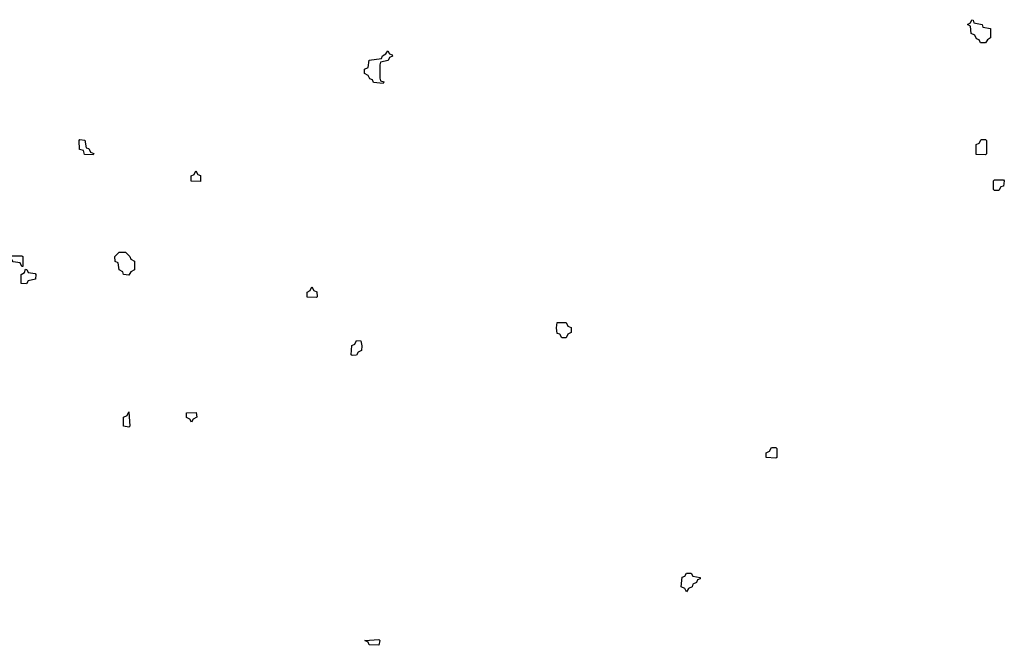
# Model space of a CAD drawing. Header units: inches. Extents: x 2561596 to 2663338, y 752906 to 788533.
# Tile 14 of 20: x 2615200 to 2619614, y 771768 to 774572. Entities that reach past the tile are written whole.
import ezdxf

# ---------------------------------------------------------------- set-up
doc = ezdxf.new("R2010")
doc.units = ezdxf.units.IN
doc.header["$MEASUREMENT"] = 0
doc.layers.add('C6717', color=7, linetype='Continuous')

msp = doc.modelspace()

# ---------------------------------------------------------------- linework, layer by layer
at = {"layer": 'C6717', "color": 6}
for points in [[(2619507.3, 774467.3), (2619502, 774482), (2619490, 774486), (2619482, 774502), (2619466, 774510), (2619462, 774542), (2619448.7, 774550), (2619462, 774558), (2619468.4, 774571.6), (2619474, 774570), (2619478, 774558), (2619514, 774550), (2619518, 774538), (2619552.7, 774532.7), (2619552, 774490), (2619538, 774482), (2619530, 774468)], [(2616830, 774286), (2616786, 774290), (2616782, 774302), (2616770, 774306), (2616762, 774322), (2616746, 774330), (2616746, 774350), (2616762, 774358), (2616766, 774390), (2616822, 774398), (2616826, 774410), (2616842, 774418), (2616850, 774432), (2616858, 774418), (2616870, 774414), (2616872, 774408), (2616858, 774402), (2616851.6, 774388.4), (2616818, 774382), (2616814, 774370), (2616814, 774310), (2616818, 774298), (2616832.7, 774292.7)], [(2615530, 773966), (2615490, 773968), (2615486, 773986), (2615468, 773990), (2615466, 774030), (2615470, 774034), (2615491.3, 774031.3), (2615498, 773998), (2615510, 773994), (2615518, 773978), (2615532, 773972)], [(2619530, 773966), (2619488, 773968), (2619488.4, 774011.6), (2619502, 774018), (2619510, 774034), (2619530, 774034), (2619534, 774030), (2619534, 773970)], [(2616010, 773846), (2615968.4, 773848.4), (2615968.4, 773871.6), (2615982, 773878), (2615990, 773894), (2615998, 773878), (2616010, 773874)], [(2619570, 773806), (2619566, 773810), (2619566, 773850), (2619570, 773854), (2619610, 773854), (2619614, 773850), (2619610, 773826), (2619598, 773822), (2619590, 773806)], [(2615210, 773466), (2615202, 773482), (2615170, 773486), (2615162, 773502), (2615147.3, 773507.3), (2615147.3, 773512.7), (2615210, 773514), (2615214, 773510), (2615214, 773466)], [(2615690, 773426), (2615666, 773430), (2615662, 773442), (2615646, 773450), (2615642, 773482), (2615628.4, 773488.4), (2615626, 773510), (2615646, 773530), (2615674, 773530), (2615694, 773510), (2615698, 773498), (2615714, 773490), (2615714, 773450), (2615698, 773442)], [(2615230, 773388), (2615206, 773390), (2615206, 773430), (2615222, 773438), (2615226, 773454), (2615232.7, 773452.7), (2615238, 773438), (2615270, 773434), (2615272, 773430), (2615271.1, 773408.9), (2615238, 773402)], [(2616530, 773326), (2616488.4, 773328.4), (2616488, 773350), (2616502, 773358), (2616510, 773374), (2616518, 773358), (2616531.6, 773351.6), (2616534, 773330)], [(2617630, 773146), (2617622, 773162), (2617610, 773166), (2617606, 773190), (2617610, 773214), (2617650, 773214), (2617658, 773198), (2617671.6, 773191.6), (2617672, 773170), (2617658, 773162), (2617650, 773146)], [(2616690, 773066), (2616686, 773070), (2616688.4, 773111.6), (2616702, 773118), (2616710, 773134), (2616730, 773132), (2616734, 773110), (2616731.6, 773088.4), (2616718, 773082), (2616710, 773068)], [(2615690, 772746), (2615666, 772750), (2615666, 772790), (2615682, 772798), (2615690, 772814), (2615694, 772750)], [(2615970, 772768), (2615962, 772782), (2615948.4, 772788.4), (2615948, 772810), (2615991.6, 772811.6), (2615994, 772790), (2615978, 772782)], [(2618590, 772606), (2618546, 772610), (2618546, 772630), (2618562, 772638), (2618570, 772654), (2618590, 772654), (2618594, 772650), (2618594, 772610)], [(2618190, 772008), (2618182, 772022), (2618166, 772030), (2618170, 772074), (2618182, 772078), (2618190, 772092), (2618210, 772092), (2618218, 772078), (2618250, 772072), (2618250, 772066), (2618238, 772062), (2618234, 772050), (2618218, 772042), (2618214, 772030), (2618198, 772022)], [(2616810, 771768), (2616766, 771770), (2616762, 771782), (2616748, 771790), (2616810, 771794), (2616814, 771790)]]:
    msp.add_lwpolyline(points, close=True, dxfattribs=at)

doc.saveas('drawing.dxf')
